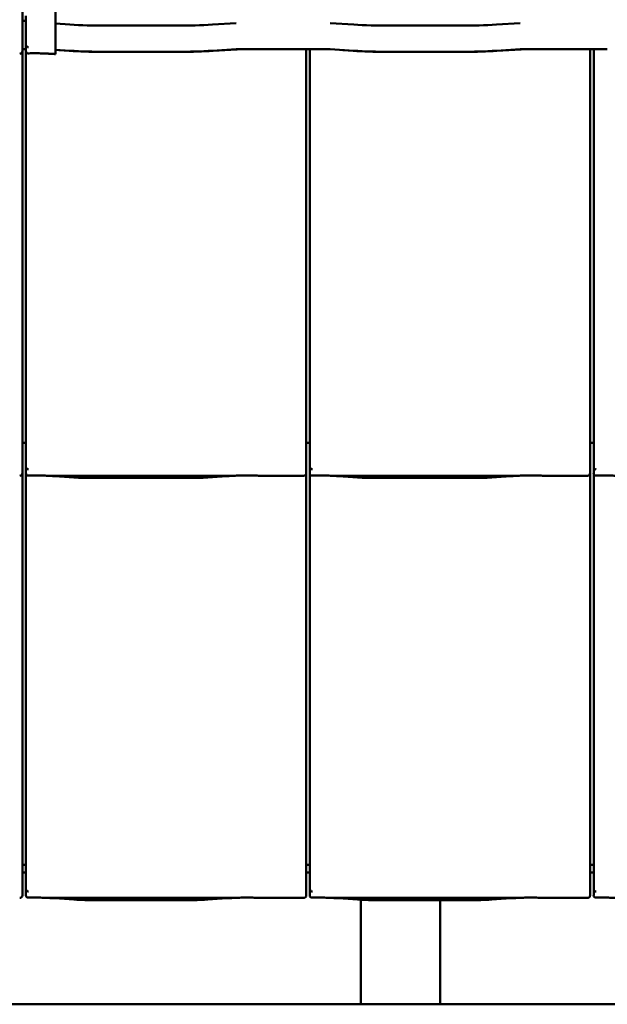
# Model space of a CAD drawing. Header units: millimetres. Extents: x 200 to 13555, y -185 to 8310.
# Tile 2 of 94: x 2037 to 2482, y 1405 to 2151. Entities that reach past the tile are written whole.
import ezdxf

# ---------------------------------------------------------------- set-up
doc = ezdxf.new("R2010")
doc.units = ezdxf.units.MM
doc.header["$LTSCALE"] = 10
doc.layers.add('Sichtbare Kanten(DIN)', color=7, linetype='Continuous', lineweight=50)

msp = doc.modelspace()

# ---------------------------------------------------------------- linework, layer by layer
at = {"layer": 'Sichtbare Kanten(DIN)'}
for p, q in [((2064.04, 2148.28), (2064.04, 2445.07)), ((2039.04, 2157.2), (2039.04, 2132.4)), ((2041.72, 2150.38), (2039.04, 2150.38)), ((2041.72, 2154.09), (2041.72, 2132.11)), ((2064.04, 2138.11), (2064.04, 2148.28)), ((2075.05, 2147.44), (2064.04, 2148.13)), ((2156.04, 2146.64), (2102.04, 2146.64)), ((2201.01, 2148.56), (2183.02, 2147.44)), ((2290.05, 2147.44), (2272.07, 2148.56)), ((2371.04, 2146.64), (2317.04, 2146.64)), ((2416.01, 2148.56), (2398.02, 2147.44)), ((2064.04, 2138.11), (2064.04, 2130.49)), ((2039.04, 2127.36), (2039.04, 2132.4)), ((2041.72, 2128.86), (2039.04, 2128.86)), ((2041.72, 2128.74), (2039.04, 2128.74)), ((2039.04, 1837.2), (2039.04, 2127.36)), ((2041.72, 2132.11), (2041.72, 2127.36)), ((2041.72, 2127.36), (2041.72, 1834.09)), ((2064.04, 2125.34), (2064.04, 2130.49)), ((2075.05, 2127.58), (2064.04, 2128.27)), ((2066.69, 2127.97), (2074.59, 2127.48)), ((2201.01, 2128.71), (2183.02, 2127.58)), ((2183.48, 2127.48), (2201.46, 2128.6)), ((2267.04, 2128.86), (2206.04, 2128.86)), ((2267.04, 2128.74), (2206.04, 2128.74)), ((2254.04, 1837.2), (2254.04, 2128.74)), ((2256.72, 2128.74), (2256.72, 1834.09)), ((2290.05, 2127.58), (2272.07, 2128.71)), ((2281.69, 2127.97), (2289.59, 2127.48)), ((2416.01, 2128.71), (2398.02, 2127.58)), ((2398.48, 2127.48), (2416.46, 2128.6)), ((2482.04, 2128.86), (2421.04, 2128.86)), ((2482.04, 2128.74), (2421.04, 2128.74)), ((2469.04, 1837.2), (2469.04, 2128.74)), ((2471.72, 2128.74), (2471.72, 1834.09)), ((2059.58, 2125.34), (2064.04, 2125.34)), ((2063.53, 2125.1), (2064.04, 2125.07)), ((2064.04, 2125.09), (2064.04, 2125.34)), ((2064.04, 2125.09), (2064.04, 2125.07)), ((2156.04, 2126.79), (2102.04, 2126.79)), ((2371.04, 2126.79), (2317.04, 2126.79)), ((2039.04, 1837.2), (2039.04, 1812.4)), ((2254.04, 1837.2), (2254.04, 1812.4)), ((2469.04, 1837.2), (2469.04, 1812.4)), ((2041.72, 1830.38), (2039.04, 1830.38)), ((2041.72, 1834.09), (2041.72, 1812.11)), ((2256.72, 1830.38), (2254.04, 1830.38)), ((2256.72, 1834.09), (2256.72, 1812.11)), ((2471.72, 1830.38), (2469.04, 1830.38)), ((2471.72, 1834.09), (2471.72, 1812.11)), ((2039.04, 1807.36), (2039.04, 1812.4)), ((2039.04, 1517.2), (2039.04, 1807.36)), ((2041.72, 1812.11), (2041.72, 1807.36)), ((2041.72, 1807.36), (2041.72, 1514.09)), ((2254.04, 1807.36), (2254.04, 1812.4)), ((2254.04, 1517.2), (2254.04, 1807.36)), ((2256.72, 1812.11), (2256.72, 1807.36)), ((2256.72, 1807.36), (2256.72, 1514.09)), ((2469.04, 1807.36), (2469.04, 1812.4)), ((2469.04, 1517.2), (2469.04, 1807.36)), ((2471.72, 1812.11), (2471.72, 1807.36)), ((2471.72, 1807.36), (2471.72, 1514.09)), ((2059.58, 1805.34), (2197.97, 1805.34)), ((2063.53, 1805.1), (2077.92, 1804.16)), ((2091.37, 1803.74), (2166.18, 1803.74)), ((2179.63, 1804.16), (2194.02, 1805.1)), ((2220.24, 1805.34), (2252.04, 1805.34)), ((2274.58, 1805.34), (2412.97, 1805.34)), ((2278.53, 1805.1), (2292.92, 1804.16)), ((2306.37, 1803.74), (2381.18, 1803.74)), ((2394.63, 1804.16), (2409.02, 1805.1)), ((2435.24, 1805.34), (2467.04, 1805.34)), ((2039.04, 1517.2), (2039.04, 1492.4)), ((2254.04, 1517.2), (2254.04, 1492.4)), ((2469.04, 1517.2), (2469.04, 1492.4)), ((2041.72, 1510.38), (2039.04, 1510.38)), ((2041.72, 1514.09), (2041.72, 1492.11)), ((2256.72, 1510.38), (2254.04, 1510.38)), ((2256.72, 1514.09), (2256.72, 1492.11)), ((2471.72, 1510.38), (2469.04, 1510.38)), ((2471.72, 1514.09), (2471.72, 1492.11)), ((2041.72, 1504.74), (2039.04, 1504.74)), ((2256.72, 1504.74), (2254.04, 1504.74)), ((2471.72, 1504.74), (2469.04, 1504.74)), ((2039.04, 1487.36), (2039.04, 1492.4)), ((2041.72, 1492.11), (2041.72, 1487.36)), ((2059.58, 1485.34), (2197.97, 1485.34)), ((2220.24, 1485.34), (2252.04, 1485.34)), ((2254.04, 1487.36), (2254.04, 1492.4)), ((2256.72, 1492.11), (2256.72, 1487.36)), ((2274.58, 1485.34), (2412.97, 1485.34)), ((2435.24, 1485.34), (2467.04, 1485.34)), ((2469.04, 1487.36), (2469.04, 1492.4)), ((2471.72, 1492.11), (2471.72, 1487.36)), ((2063.53, 1485.1), (2077.92, 1484.16)), ((2091.37, 1483.74), (2166.18, 1483.74)), ((2179.63, 1484.16), (2194.02, 1485.1)), ((2278.53, 1485.1), (2292.92, 1484.16)), ((2295.45, 1484.01), (2295.45, 1404.74)), ((2306.37, 1483.74), (2381.18, 1483.74)), ((2355.45, 1483.74), (2355.45, 1404.74)), ((2394.63, 1484.16), (2409.02, 1485.1)), ((1727.17, 1404.74), (2295.45, 1404.74)), ((2295.45, 1404.74), (2355.45, 1404.74)), ((2355.45, 1404.74), (2923.72, 1404.74))]:
    msp.add_line(p, q, dxfattribs=at)
for centre, major_axis, ratio, start_param, end_param in [((2102.04, 2153.83), (-59, 0), 0.121869, 1.095768, 1.570796), ((2156.04, 2153.83), (-59, 0), 0.121869, 1.570796, 2.045824), ((2317.04, 2153.83), (-59, 0), 0.121869, 1.095768, 1.570796), ((2371.04, 2153.83), (-59, 0), 0.121869, 1.570796, 2.045824), ((2037.04, 2127.36), (0, -2.02), 0.992203, 0, 1.570796), ((2043.72, 2137.76), (-1.9, -5.99), 0.101889, 5.972814, 5.990966), ((2043.72, 2132.08), (1.97, -0.34), 0.953832, 3.32216, 4.874804), ((2043.72, 2127.36), (0, -2.02), 0.992203, 4.712389, 5.523328), ((2102.04, 2133.98), (60, 0), 0.121869, 4.237361, 4.659466), ((2102.04, 2133.98), (-59, 0), 0.121869, 1.095768, 1.570796), ((2156.04, 2133.98), (-59, 0), 0.121869, 1.570796, 2.045824), ((2156.04, 2133.98), (60, 0), 0.121869, 4.765312, 5.187417), ((2206.04, 2127.52), (-11, 0), 0.121869, 4.712389, 5.187417), ((2206.04, 2127.52), (10, 0), 0.121869, 1.570796, 2.045824), ((2267.04, 2127.52), (-11, 0), 0.121869, 4.237361, 4.712389), ((2267.04, 2127.52), (10, 0), 0.121869, 1.396024, 1.570796), ((2317.04, 2133.98), (60, 0), 0.121869, 4.237361, 4.659466), ((2317.04, 2133.98), (-59, 0), 0.121869, 1.095768, 1.570796), ((2371.04, 2133.98), (-59, 0), 0.121869, 1.570796, 2.045824), ((2371.04, 2133.98), (60, 0), 0.121869, 4.765312, 5.187417), ((2421.04, 2127.52), (-11, 0), 0.121869, 4.712389, 5.187417), ((2421.04, 2127.52), (10, 0), 0.121869, 1.570796, 2.045824), ((2037.04, 1807.36), (0, -2.02), 0.992203, 0, 1.570796), ((2043.72, 1817.76), (-1.9, -5.99), 0.101889, 5.972814, 5.990966), ((2043.72, 1812.08), (1.97, -0.34), 0.953832, 3.32216, 4.874804), ((2043.72, 1807.36), (0, -2.02), 0.992203, 4.712389, 5.523328), ((2252.04, 1807.36), (0, -2.02), 0.992203, 0, 1.570796), ((2258.72, 1817.76), (-1.9, -5.99), 0.101889, 5.972814, 5.990966), ((2258.72, 1812.08), (1.97, -0.34), 0.953832, 3.32216, 4.874804), ((2258.72, 1807.36), (0, -2.02), 0.992203, 4.712389, 5.523328), ((2467.04, 1807.36), (0, -2.02), 0.992203, 0, 1.570796), ((2473.72, 1817.76), (-1.9, -5.99), 0.101889, 5.972814, 5.990966), ((2473.72, 1812.08), (1.97, -0.34), 0.953832, 3.32216, 4.874804), ((2473.72, 1807.36), (0, -2.02), 0.992203, 4.712389, 5.523328), ((2037.04, 1487.36), (0, -2.02), 0.992203, 0, 1.570796), ((2043.72, 1497.76), (-1.9, -5.99), 0.101889, 5.972814, 5.990966), ((2043.72, 1492.08), (1.97, -0.34), 0.953832, 3.32216, 4.874804), ((2043.72, 1487.36), (0, -2.02), 0.992203, 4.712389, 5.523328), ((2252.04, 1487.36), (0, -2.02), 0.992203, 0, 1.570796), ((2258.72, 1497.76), (-1.9, -5.99), 0.101889, 5.972814, 5.990966), ((2258.72, 1492.08), (1.97, -0.34), 0.953832, 3.32216, 4.874804), ((2258.72, 1487.36), (0, -2.02), 0.992203, 4.712389, 5.523328), ((2467.04, 1487.36), (0, -2.02), 0.992203, 0, 1.570796), ((2473.72, 1497.76), (-1.9, -5.99), 0.101889, 5.972814, 5.990966), ((2473.72, 1492.08), (1.97, -0.34), 0.953832, 3.32216, 4.874804), ((2473.72, 1487.36), (0, -2.02), 0.992203, 4.712389, 5.523328)]:
    msp.add_ellipse(centre, major_axis=major_axis, ratio=ratio, start_param=start_param, end_param=end_param, dxfattribs=at)
for points, knots in [([(2042.35, 2125.89), (2042.48, 2125.81), (2042.62, 2125.75), (2042.93, 2125.65), (2043.11, 2125.62), (2043.36, 2125.6), (2043.43, 2125.6), (2043.55, 2125.6), (2043.6, 2125.6), (2043.67, 2125.6), (2043.7, 2125.6), (2043.72, 2125.6)], [-0.5371849, -0.5371849, -0.5371849, -0.5371849, -0.4701715, -0.4701715, -0.3994312, -0.3994312, -0.370279, -0.370279, -0.3542794, -0.3542794, -0.3446725, -0.3446725, -0.3446725, -0.3446725]), ([(2059.58, 2125.34), (2059.22, 2125.34), (2058.83, 2125.36), (2058.05, 2125.39), (2057.65, 2125.41), (2055.92, 2125.49), (2054.41, 2125.56), (2051.37, 2125.65), (2049.84, 2125.68), (2048.44, 2125.68), (2047.05, 2125.68), (2045.52, 2125.65), (2043.91, 2125.61), (2043.82, 2125.6), (2043.72, 2125.6)], [-1.052265, -1.052265, -1.052265, -1.052265, -0.944033, -0.944033, -0.835802, -0.835802, -0.417901, -0.417901, 0, 0, 0, 0.417901, 0.417901, 0.44326, 0.44326, 0.44326, 0.44326]), ([(2058.54, 2125.37), (2058.89, 2125.35), (2059.23, 2125.34), (2059.91, 2125.31), (2060.25, 2125.29), (2060.92, 2125.26), (2061.25, 2125.24), (2061.91, 2125.2), (2062.24, 2125.18), (2062.89, 2125.15), (2063.21, 2125.13), (2063.53, 2125.1)], [1.8945551, 1.8945551, 1.8945551, 1.8945551, 1.9289476, 1.9289476, 1.9633401, 1.9633401, 1.9977326, 1.9977326, 2.0321251, 2.0321251, 2.0665177, 2.0665177, 2.0665177, 2.0665177]), ([(2042.35, 1805.89), (2042.48, 1805.81), (2042.62, 1805.75), (2042.93, 1805.65), (2043.11, 1805.62), (2043.36, 1805.6), (2043.43, 1805.6), (2043.55, 1805.6), (2043.6, 1805.6), (2043.67, 1805.6), (2043.7, 1805.6), (2043.72, 1805.6)], [-0.5371849, -0.5371849, -0.5371849, -0.5371849, -0.4701715, -0.4701715, -0.3994312, -0.3994312, -0.370279, -0.370279, -0.3542794, -0.3542794, -0.3446725, -0.3446725, -0.3446725, -0.3446725]), ([(2059.58, 1805.34), (2059.22, 1805.34), (2058.83, 1805.36), (2058.05, 1805.39), (2057.65, 1805.41), (2055.92, 1805.49), (2054.41, 1805.56), (2051.37, 1805.65), (2049.84, 1805.68), (2048.44, 1805.68), (2047.05, 1805.68), (2045.52, 1805.65), (2043.91, 1805.61), (2043.82, 1805.6), (2043.72, 1805.6)], [-1.052265, -1.052265, -1.052265, -1.052265, -0.944033, -0.944033, -0.835802, -0.835802, -0.417901, -0.417901, 0, 0, 0, 0.417901, 0.417901, 0.44326, 0.44326, 0.44326, 0.44326]), ([(2058.54, 1805.37), (2058.89, 1805.35), (2059.23, 1805.34), (2059.91, 1805.31), (2060.25, 1805.29), (2060.92, 1805.26), (2061.25, 1805.24), (2061.91, 1805.2), (2062.24, 1805.18), (2062.89, 1805.15), (2063.21, 1805.13), (2063.53, 1805.1)], [1.8945551, 1.8945551, 1.8945551, 1.8945551, 1.9289476, 1.9289476, 1.9633401, 1.9633401, 1.9977326, 1.9977326, 2.0321251, 2.0321251, 2.0665177, 2.0665177, 2.0665177, 2.0665177]), ([(2091.37, 1803.74), (2090.43, 1803.74), (2089.5, 1803.75), (2087.64, 1803.77), (2086.72, 1803.79), (2084.89, 1803.83), (2083.98, 1803.86), (2082.19, 1803.93), (2081.31, 1803.96), (2079.59, 1804.05), (2078.74, 1804.1), (2077.92, 1804.16)], [4.712389, 4.712389, 4.712389, 4.712389, 4.8115332, 4.8115332, 4.9106775, 4.9106775, 5.0098218, 5.0098218, 5.108966, 5.108966, 5.2081103, 5.2081103, 5.2081103, 5.2081103]), ([(2179.63, 1804.16), (2178.81, 1804.1), (2177.96, 1804.05), (2176.24, 1803.96), (2175.36, 1803.93), (2173.57, 1803.86), (2172.66, 1803.83), (2170.83, 1803.79), (2169.91, 1803.77), (2168.05, 1803.75), (2167.12, 1803.74), (2166.18, 1803.74)], [4.2166677, 4.2166677, 4.2166677, 4.2166677, 4.3158119, 4.3158119, 4.4149562, 4.4149562, 4.5141004, 4.5141004, 4.6132447, 4.6132447, 4.712389, 4.712389, 4.712389, 4.712389]), ([(2199.01, 1805.37), (2198.66, 1805.35), (2198.32, 1805.34), (2197.64, 1805.31), (2197.3, 1805.29), (2196.63, 1805.26), (2196.3, 1805.24), (2195.64, 1805.2), (2195.31, 1805.18), (2194.66, 1805.15), (2194.33, 1805.13), (2194.02, 1805.1)], [5.0361477, 5.0361477, 5.0361477, 5.0361477, 5.0705402, 5.0705402, 5.1049328, 5.1049328, 5.1393253, 5.1393253, 5.1737178, 5.1737178, 5.2081103, 5.2081103, 5.2081103, 5.2081103]), ([(2220.24, 1805.34), (2219.88, 1805.34), (2219.49, 1805.36), (2218.71, 1805.39), (2218.32, 1805.41), (2216.58, 1805.49), (2215.07, 1805.56), (2212.03, 1805.65), (2210.5, 1805.68), (2207.71, 1805.68), (2206.18, 1805.65), (2203.14, 1805.56), (2201.63, 1805.49), (2199.9, 1805.41), (2199.5, 1805.39), (2198.72, 1805.36), (2198.33, 1805.34), (2197.97, 1805.34)], [1.226544, 1.226544, 1.226544, 1.226544, 1.334775, 1.334775, 1.443007, 1.443007, 1.860908, 1.860908, 2.278809, 2.278809, 2.69671, 2.69671, 3.11461, 3.11461, 3.222842, 3.222842, 3.331074, 3.331074, 3.331074, 3.331074]), ([(2219.48, 1805.36), (2219.46, 1805.36), (2219.44, 1805.36), (2219.4, 1805.36), (2219.39, 1805.36), (2219.35, 1805.36), (2219.33, 1805.36), (2219.3, 1805.36), (2219.28, 1805.37), (2219.24, 1805.37), (2219.22, 1805.37), (2219.2, 1805.37)], [4.37952398, 4.37952398, 4.37952398, 4.37952398, 4.381345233, 4.381345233, 4.383166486, 4.383166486, 4.384987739, 4.384987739, 4.386808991, 4.386808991, 4.388630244, 4.388630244, 4.388630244, 4.388630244]), ([(2257.35, 1805.89), (2257.48, 1805.81), (2257.62, 1805.75), (2257.93, 1805.65), (2258.11, 1805.62), (2258.36, 1805.6), (2258.43, 1805.6), (2258.55, 1805.6), (2258.6, 1805.6), (2258.67, 1805.6), (2258.7, 1805.6), (2258.72, 1805.6)], [-0.5371849, -0.5371849, -0.5371849, -0.5371849, -0.4701715, -0.4701715, -0.3994312, -0.3994312, -0.370279, -0.370279, -0.3542794, -0.3542794, -0.3446725, -0.3446725, -0.3446725, -0.3446725]), ([(2274.58, 1805.34), (2274.22, 1805.34), (2273.83, 1805.36), (2273.05, 1805.39), (2272.65, 1805.41), (2270.92, 1805.49), (2269.41, 1805.56), (2266.37, 1805.65), (2264.84, 1805.68), (2263.44, 1805.68), (2262.05, 1805.68), (2260.52, 1805.65), (2258.91, 1805.61), (2258.82, 1805.6), (2258.72, 1805.6)], [-1.052265, -1.052265, -1.052265, -1.052265, -0.944033, -0.944033, -0.835802, -0.835802, -0.417901, -0.417901, 0, 0, 0, 0.417901, 0.417901, 0.44326, 0.44326, 0.44326, 0.44326]), ([(2273.54, 1805.37), (2273.89, 1805.35), (2274.23, 1805.34), (2274.91, 1805.31), (2275.25, 1805.29), (2275.92, 1805.26), (2276.25, 1805.24), (2276.91, 1805.2), (2277.24, 1805.18), (2277.89, 1805.15), (2278.21, 1805.13), (2278.53, 1805.1)], [1.8945551, 1.8945551, 1.8945551, 1.8945551, 1.9289476, 1.9289476, 1.9633401, 1.9633401, 1.9977326, 1.9977326, 2.0321251, 2.0321251, 2.0665177, 2.0665177, 2.0665177, 2.0665177]), ([(2306.37, 1803.74), (2305.43, 1803.74), (2304.5, 1803.75), (2302.64, 1803.77), (2301.72, 1803.79), (2299.89, 1803.83), (2298.98, 1803.86), (2297.19, 1803.93), (2296.31, 1803.96), (2294.59, 1804.05), (2293.74, 1804.1), (2292.92, 1804.16)], [4.712389, 4.712389, 4.712389, 4.712389, 4.8115332, 4.8115332, 4.9106775, 4.9106775, 5.0098218, 5.0098218, 5.108966, 5.108966, 5.2081103, 5.2081103, 5.2081103, 5.2081103]), ([(2394.63, 1804.16), (2393.81, 1804.1), (2392.96, 1804.05), (2391.24, 1803.96), (2390.36, 1803.93), (2388.57, 1803.86), (2387.66, 1803.83), (2385.83, 1803.79), (2384.91, 1803.77), (2383.05, 1803.75), (2382.12, 1803.74), (2381.18, 1803.74)], [4.2166677, 4.2166677, 4.2166677, 4.2166677, 4.3158119, 4.3158119, 4.4149562, 4.4149562, 4.5141004, 4.5141004, 4.6132447, 4.6132447, 4.712389, 4.712389, 4.712389, 4.712389]), ([(2414.01, 1805.37), (2413.66, 1805.35), (2413.32, 1805.34), (2412.64, 1805.31), (2412.3, 1805.29), (2411.63, 1805.26), (2411.3, 1805.24), (2410.64, 1805.2), (2410.31, 1805.18), (2409.66, 1805.15), (2409.33, 1805.13), (2409.02, 1805.1)], [5.0361477, 5.0361477, 5.0361477, 5.0361477, 5.0705402, 5.0705402, 5.1049328, 5.1049328, 5.1393253, 5.1393253, 5.1737178, 5.1737178, 5.2081103, 5.2081103, 5.2081103, 5.2081103]), ([(2435.24, 1805.34), (2434.88, 1805.34), (2434.49, 1805.36), (2433.71, 1805.39), (2433.32, 1805.41), (2431.58, 1805.49), (2430.07, 1805.56), (2427.03, 1805.65), (2425.5, 1805.68), (2422.71, 1805.68), (2421.18, 1805.65), (2418.14, 1805.56), (2416.63, 1805.49), (2414.9, 1805.41), (2414.5, 1805.39), (2413.72, 1805.36), (2413.33, 1805.34), (2412.97, 1805.34)], [1.226544, 1.226544, 1.226544, 1.226544, 1.334775, 1.334775, 1.443007, 1.443007, 1.860908, 1.860908, 2.278809, 2.278809, 2.69671, 2.69671, 3.11461, 3.11461, 3.222842, 3.222842, 3.331074, 3.331074, 3.331074, 3.331074]), ([(2434.48, 1805.36), (2434.46, 1805.36), (2434.44, 1805.36), (2434.4, 1805.36), (2434.39, 1805.36), (2434.35, 1805.36), (2434.33, 1805.36), (2434.3, 1805.36), (2434.28, 1805.37), (2434.24, 1805.37), (2434.22, 1805.37), (2434.2, 1805.37)], [4.37952398, 4.37952398, 4.37952398, 4.37952398, 4.381345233, 4.381345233, 4.383166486, 4.383166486, 4.384987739, 4.384987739, 4.386808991, 4.386808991, 4.388630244, 4.388630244, 4.388630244, 4.388630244]), ([(2472.35, 1805.89), (2472.48, 1805.81), (2472.62, 1805.75), (2472.93, 1805.65), (2473.11, 1805.62), (2473.36, 1805.6), (2473.43, 1805.6), (2473.55, 1805.6), (2473.6, 1805.6), (2473.67, 1805.6), (2473.7, 1805.6), (2473.72, 1805.6)], [-0.5371849, -0.5371849, -0.5371849, -0.5371849, -0.4701715, -0.4701715, -0.3994312, -0.3994312, -0.370279, -0.370279, -0.3542794, -0.3542794, -0.3446725, -0.3446725, -0.3446725, -0.3446725]), ([(2489.58, 1805.34), (2489.22, 1805.34), (2488.83, 1805.36), (2488.05, 1805.39), (2487.65, 1805.41), (2485.92, 1805.49), (2484.41, 1805.56), (2481.37, 1805.65), (2479.84, 1805.68), (2478.44, 1805.68), (2477.05, 1805.68), (2475.52, 1805.65), (2473.91, 1805.61), (2473.82, 1805.6), (2473.72, 1805.6)], [-1.052265, -1.052265, -1.052265, -1.052265, -0.944033, -0.944033, -0.835802, -0.835802, -0.417901, -0.417901, 0, 0, 0, 0.417901, 0.417901, 0.44326, 0.44326, 0.44326, 0.44326]), ([(2042.35, 1485.89), (2042.48, 1485.81), (2042.62, 1485.75), (2042.93, 1485.65), (2043.11, 1485.62), (2043.36, 1485.6), (2043.43, 1485.6), (2043.55, 1485.6), (2043.6, 1485.6), (2043.67, 1485.6), (2043.7, 1485.6), (2043.72, 1485.6)], [-0.5371849, -0.5371849, -0.5371849, -0.5371849, -0.4701715, -0.4701715, -0.3994312, -0.3994312, -0.370279, -0.370279, -0.3542794, -0.3542794, -0.3446725, -0.3446725, -0.3446725, -0.3446725]), ([(2059.58, 1485.34), (2059.22, 1485.34), (2058.83, 1485.36), (2058.05, 1485.39), (2057.65, 1485.41), (2055.92, 1485.49), (2054.41, 1485.56), (2051.37, 1485.65), (2049.84, 1485.68), (2048.44, 1485.68), (2047.05, 1485.68), (2045.52, 1485.65), (2043.91, 1485.61), (2043.82, 1485.6), (2043.72, 1485.6)], [-1.052265, -1.052265, -1.052265, -1.052265, -0.944033, -0.944033, -0.835802, -0.835802, -0.417901, -0.417901, 0, 0, 0, 0.417901, 0.417901, 0.44326, 0.44326, 0.44326, 0.44326]), ([(2058.54, 1485.37), (2058.89, 1485.35), (2059.23, 1485.34), (2059.91, 1485.31), (2060.25, 1485.29), (2060.92, 1485.26), (2061.25, 1485.24), (2061.91, 1485.2), (2062.24, 1485.18), (2062.89, 1485.15), (2063.21, 1485.13), (2063.53, 1485.1)], [1.8945551, 1.8945551, 1.8945551, 1.8945551, 1.9289476, 1.9289476, 1.9633401, 1.9633401, 1.9977326, 1.9977326, 2.0321251, 2.0321251, 2.0665177, 2.0665177, 2.0665177, 2.0665177]), ([(2199.01, 1485.37), (2198.66, 1485.35), (2198.32, 1485.34), (2197.64, 1485.31), (2197.3, 1485.29), (2196.63, 1485.26), (2196.3, 1485.24), (2195.64, 1485.2), (2195.31, 1485.18), (2194.66, 1485.15), (2194.33, 1485.13), (2194.02, 1485.1)], [5.0361477, 5.0361477, 5.0361477, 5.0361477, 5.0705402, 5.0705402, 5.1049328, 5.1049328, 5.1393253, 5.1393253, 5.1737178, 5.1737178, 5.2081103, 5.2081103, 5.2081103, 5.2081103]), ([(2220.24, 1485.34), (2219.88, 1485.34), (2219.49, 1485.36), (2218.71, 1485.39), (2218.32, 1485.41), (2216.58, 1485.49), (2215.07, 1485.56), (2212.03, 1485.65), (2210.5, 1485.68), (2207.71, 1485.68), (2206.18, 1485.65), (2203.14, 1485.56), (2201.63, 1485.49), (2199.9, 1485.41), (2199.5, 1485.39), (2198.72, 1485.36), (2198.33, 1485.34), (2197.97, 1485.34)], [1.226544, 1.226544, 1.226544, 1.226544, 1.334775, 1.334775, 1.443007, 1.443007, 1.860908, 1.860908, 2.278809, 2.278809, 2.69671, 2.69671, 3.11461, 3.11461, 3.222842, 3.222842, 3.331074, 3.331074, 3.331074, 3.331074]), ([(2219.48, 1485.36), (2219.46, 1485.36), (2219.44, 1485.36), (2219.4, 1485.36), (2219.39, 1485.36), (2219.35, 1485.36), (2219.33, 1485.36), (2219.3, 1485.36), (2219.28, 1485.37), (2219.24, 1485.37), (2219.22, 1485.37), (2219.2, 1485.37)], [4.37952398, 4.37952398, 4.37952398, 4.37952398, 4.381345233, 4.381345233, 4.383166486, 4.383166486, 4.384987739, 4.384987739, 4.386808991, 4.386808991, 4.388630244, 4.388630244, 4.388630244, 4.388630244]), ([(2257.35, 1485.89), (2257.48, 1485.81), (2257.62, 1485.75), (2257.93, 1485.65), (2258.11, 1485.62), (2258.36, 1485.6), (2258.43, 1485.6), (2258.55, 1485.6), (2258.6, 1485.6), (2258.67, 1485.6), (2258.7, 1485.6), (2258.72, 1485.6)], [-0.5371849, -0.5371849, -0.5371849, -0.5371849, -0.4701715, -0.4701715, -0.3994312, -0.3994312, -0.370279, -0.370279, -0.3542794, -0.3542794, -0.3446725, -0.3446725, -0.3446725, -0.3446725]), ([(2274.58, 1485.34), (2274.22, 1485.34), (2273.83, 1485.36), (2273.05, 1485.39), (2272.65, 1485.41), (2270.92, 1485.49), (2269.41, 1485.56), (2266.37, 1485.65), (2264.84, 1485.68), (2263.44, 1485.68), (2262.05, 1485.68), (2260.52, 1485.65), (2258.91, 1485.61), (2258.82, 1485.6), (2258.72, 1485.6)], [-1.052265, -1.052265, -1.052265, -1.052265, -0.944033, -0.944033, -0.835802, -0.835802, -0.417901, -0.417901, 0, 0, 0, 0.417901, 0.417901, 0.44326, 0.44326, 0.44326, 0.44326]), ([(2273.54, 1485.37), (2273.89, 1485.35), (2274.23, 1485.34), (2274.91, 1485.31), (2275.25, 1485.29), (2275.92, 1485.26), (2276.25, 1485.24), (2276.91, 1485.2), (2277.24, 1485.18), (2277.89, 1485.15), (2278.21, 1485.13), (2278.53, 1485.1)], [1.8945551, 1.8945551, 1.8945551, 1.8945551, 1.9289476, 1.9289476, 1.9633401, 1.9633401, 1.9977326, 1.9977326, 2.0321251, 2.0321251, 2.0665177, 2.0665177, 2.0665177, 2.0665177]), ([(2414.01, 1485.37), (2413.66, 1485.35), (2413.32, 1485.34), (2412.64, 1485.31), (2412.3, 1485.29), (2411.63, 1485.26), (2411.3, 1485.24), (2410.64, 1485.2), (2410.31, 1485.18), (2409.66, 1485.15), (2409.33, 1485.13), (2409.02, 1485.1)], [5.0361477, 5.0361477, 5.0361477, 5.0361477, 5.0705402, 5.0705402, 5.1049328, 5.1049328, 5.1393253, 5.1393253, 5.1737178, 5.1737178, 5.2081103, 5.2081103, 5.2081103, 5.2081103]), ([(2435.24, 1485.34), (2434.88, 1485.34), (2434.49, 1485.36), (2433.71, 1485.39), (2433.32, 1485.41), (2431.58, 1485.49), (2430.07, 1485.56), (2427.03, 1485.65), (2425.5, 1485.68), (2422.71, 1485.68), (2421.18, 1485.65), (2418.14, 1485.56), (2416.63, 1485.49), (2414.9, 1485.41), (2414.5, 1485.39), (2413.72, 1485.36), (2413.33, 1485.34), (2412.97, 1485.34)], [1.226544, 1.226544, 1.226544, 1.226544, 1.334775, 1.334775, 1.443007, 1.443007, 1.860908, 1.860908, 2.278809, 2.278809, 2.69671, 2.69671, 3.11461, 3.11461, 3.222842, 3.222842, 3.331074, 3.331074, 3.331074, 3.331074]), ([(2434.48, 1485.36), (2434.46, 1485.36), (2434.44, 1485.36), (2434.4, 1485.36), (2434.39, 1485.36), (2434.35, 1485.36), (2434.33, 1485.36), (2434.3, 1485.36), (2434.28, 1485.37), (2434.24, 1485.37), (2434.22, 1485.37), (2434.2, 1485.37)], [4.37952398, 4.37952398, 4.37952398, 4.37952398, 4.381345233, 4.381345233, 4.383166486, 4.383166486, 4.384987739, 4.384987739, 4.386808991, 4.386808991, 4.388630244, 4.388630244, 4.388630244, 4.388630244]), ([(2472.35, 1485.89), (2472.48, 1485.81), (2472.62, 1485.75), (2472.93, 1485.65), (2473.11, 1485.62), (2473.36, 1485.6), (2473.43, 1485.6), (2473.55, 1485.6), (2473.6, 1485.6), (2473.67, 1485.6), (2473.7, 1485.6), (2473.72, 1485.6)], [-0.5371849, -0.5371849, -0.5371849, -0.5371849, -0.4701715, -0.4701715, -0.3994312, -0.3994312, -0.370279, -0.370279, -0.3542794, -0.3542794, -0.3446725, -0.3446725, -0.3446725, -0.3446725]), ([(2489.58, 1485.34), (2489.22, 1485.34), (2488.83, 1485.36), (2488.05, 1485.39), (2487.65, 1485.41), (2485.92, 1485.49), (2484.41, 1485.56), (2481.37, 1485.65), (2479.84, 1485.68), (2478.44, 1485.68), (2477.05, 1485.68), (2475.52, 1485.65), (2473.91, 1485.61), (2473.82, 1485.6), (2473.72, 1485.6)], [-1.052265, -1.052265, -1.052265, -1.052265, -0.944033, -0.944033, -0.835802, -0.835802, -0.417901, -0.417901, 0, 0, 0, 0.417901, 0.417901, 0.44326, 0.44326, 0.44326, 0.44326]), ([(2091.37, 1483.74), (2090.43, 1483.74), (2089.5, 1483.75), (2087.64, 1483.77), (2086.72, 1483.79), (2084.89, 1483.83), (2083.98, 1483.86), (2082.19, 1483.93), (2081.31, 1483.96), (2079.59, 1484.05), (2078.74, 1484.1), (2077.92, 1484.16)], [4.712389, 4.712389, 4.712389, 4.712389, 4.8115332, 4.8115332, 4.9106775, 4.9106775, 5.0098218, 5.0098218, 5.108966, 5.108966, 5.2081103, 5.2081103, 5.2081103, 5.2081103]), ([(2179.63, 1484.16), (2178.81, 1484.1), (2177.96, 1484.05), (2176.24, 1483.96), (2175.36, 1483.93), (2173.57, 1483.86), (2172.66, 1483.83), (2170.83, 1483.79), (2169.91, 1483.77), (2168.05, 1483.75), (2167.12, 1483.74), (2166.18, 1483.74)], [4.2166677, 4.2166677, 4.2166677, 4.2166677, 4.3158119, 4.3158119, 4.4149562, 4.4149562, 4.5141004, 4.5141004, 4.6132447, 4.6132447, 4.712389, 4.712389, 4.712389, 4.712389]), ([(2306.37, 1483.74), (2305.43, 1483.74), (2304.5, 1483.75), (2302.64, 1483.77), (2301.72, 1483.79), (2299.89, 1483.83), (2298.98, 1483.86), (2297.19, 1483.93), (2296.31, 1483.96), (2294.59, 1484.05), (2293.74, 1484.1), (2292.92, 1484.16)], [4.712389, 4.712389, 4.712389, 4.712389, 4.8115332, 4.8115332, 4.9106775, 4.9106775, 5.0098218, 5.0098218, 5.108966, 5.108966, 5.2081103, 5.2081103, 5.2081103, 5.2081103]), ([(2394.63, 1484.16), (2393.81, 1484.1), (2392.96, 1484.05), (2391.24, 1483.96), (2390.36, 1483.93), (2388.57, 1483.86), (2387.66, 1483.83), (2385.83, 1483.79), (2384.91, 1483.77), (2383.05, 1483.75), (2382.12, 1483.74), (2381.18, 1483.74)], [4.2166677, 4.2166677, 4.2166677, 4.2166677, 4.3158119, 4.3158119, 4.4149562, 4.4149562, 4.5141004, 4.5141004, 4.6132447, 4.6132447, 4.712389, 4.712389, 4.712389, 4.712389])]:
    msp.add_open_spline(points, degree=3, knots=knots, dxfattribs=at)
for points in [[(2219.48, 1805.36), (2219.73, 1805.35), (2219.99, 1805.34), (2220.24, 1805.34)], [(2434.48, 1805.36), (2434.73, 1805.35), (2434.99, 1805.34), (2435.24, 1805.34)], [(2219.48, 1485.36), (2219.73, 1485.35), (2219.99, 1485.34), (2220.24, 1485.34)], [(2434.48, 1485.36), (2434.73, 1485.35), (2434.99, 1485.34), (2435.24, 1485.34)]]:
    msp.add_open_spline(points, degree=3, dxfattribs=at)

doc.saveas('drawing.dxf')
